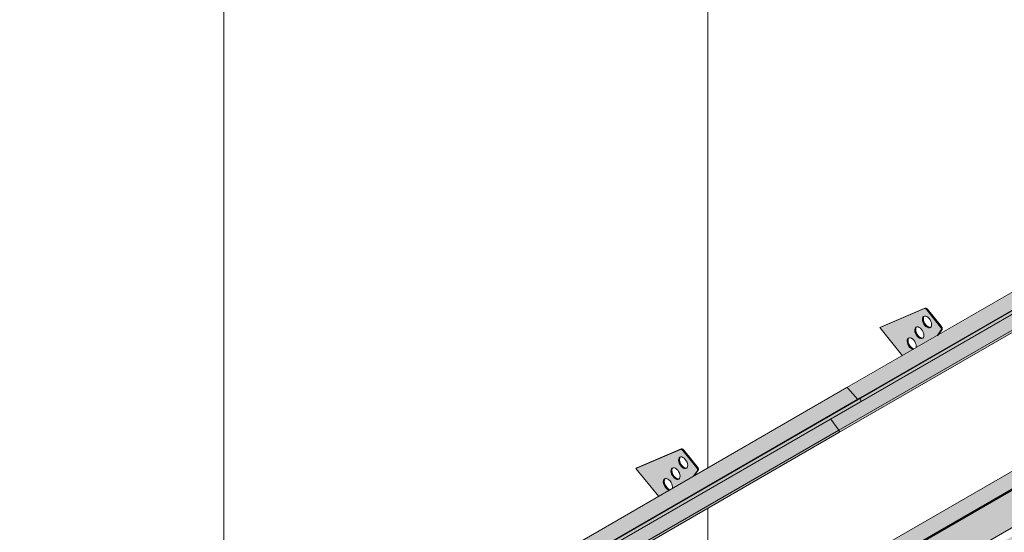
# Model space of a CAD drawing. Header units: centimetres. Extents: x -2166 to -630, y 52572 to 53714.
# Tile 17 of 31: x -1498 to -1270, y 52981 to 53100. Entities that reach past the tile are written whole.
import ezdxf

# ---------------------------------------------------------------- set-up
doc = ezdxf.new("R2010")
doc.units = ezdxf.units.CM
for name, color, linetype, lineweight in [('A-GENM', 7, 'Continuous', 5), ('A-ROOF-OTLN', 7, 'Continuous', 5), ('A-ROOF-PATT', 7, 'Continuous', 5)]:
    doc.layers.add(name, color=color, linetype=linetype, lineweight=lineweight)

# ---------------------------------------------------------------- blocks, each defined once
blk = doc.blocks.new('Construction_Roof-Accessories_Lindab_KOTEGL - Construction_Roof-Accessories_Lindab_KOTEGL-V1-_3D_ Kopia 1 Kopia 1 Kopia 1 Kopia 1')
at = {"layer": 'A-GENM', "true_color": 0x383e42}
h = blk.add_hatch(color=250, dxfattribs=at)
h.paths.add_polyline_path([(-1350.07, 52989.74), (-1347.6, 52991.17), (-1348.14, 52991.46), (-1348.67, 52992.14), (-1348.91, 52992.74), (-1348.91, 52993.44), (-1348.67, 52993.8), (-1348.21, 52993.86), (-1347.66, 52993.57), (-1347.16, 52992.97), (-1346.86, 52992.14), (-1346.81, 52991.62), (-1341.97, 52994.41), (-1341.09, 52995.83), (-1341.2, 52996.34), (-1344.43, 53000.37), (-1345.01, 53000.63), (-1355.3, 52996.24), (-1352.49, 52992.74)])
h.paths.add_polyline_path([(-1345.57, 52993.67), (-1346.09, 52993.78), (-1346.63, 52994.24), (-1347.03, 52994.9), (-1347.18, 52995.7), (-1347.04, 52996.18), (-1346.69, 52996.39), (-1346.17, 52996.27), (-1345.63, 52995.82), (-1345.2, 52995.04), (-1345.07, 52994.46), (-1345.2, 52993.91), (-1345.36, 52993.75)])
h.paths.add_polyline_path([(-1343.8, 52996.18), (-1344.33, 52996.3), (-1344.86, 52996.75), (-1345.26, 52997.41), (-1345.42, 52998.11), (-1345.3, 52998.66), (-1344.92, 52998.9), (-1344.4, 52998.79), (-1343.86, 52998.33), (-1343.46, 52997.67), (-1343.3, 52996.97), (-1343.46, 52996.39), (-1343.77, 52996.19)])
for points in [[(-1341.2, 52996.34), (-1340.98, 52996.46), (-1344.22, 53000.49), (-1344.43, 53000.37), (-1341.55, 52996.78)], [(-1344.86, 52996.75), (-1344.65, 52996.87), (-1345.09, 52997.65), (-1345.21, 52998.23), (-1345.3, 52998.47), (-1345.4, 52998.41), (-1345.38, 52997.77), (-1345.01, 52996.95), (-1344.87, 52996.77)], [(-1346.63, 52994.24), (-1346.47, 52994.43), (-1346.86, 52995.16), (-1346.97, 52995.83), (-1347.07, 52995.96), (-1347.17, 52995.83), (-1347.15, 52995.26), (-1346.81, 52994.49), (-1346.64, 52994.25)], [(-1344.05, 52996.19), (-1343.9, 52996.34), (-1344.45, 52996.67), (-1344.65, 52996.87), (-1344.79, 52996.68), (-1344.33, 52996.3), (-1344.11, 52996.21)], [(-1348.4, 52991.72), (-1348.18, 52991.84), (-1348.62, 52992.62), (-1348.75, 52993.21), (-1348.83, 52993.44), (-1348.93, 52993.39), (-1348.91, 52992.74), (-1348.59, 52991.99), (-1348.41, 52991.74)], [(-1345.82, 52993.68), (-1345.61, 52993.8), (-1346.16, 52994.1), (-1346.42, 52994.36), (-1346.63, 52994.24), (-1345.99, 52993.75)], [(-1341.97, 52994.41), (-1341.76, 52994.54), (-1341.73, 52994.77)], [(-1347.6, 52991.17), (-1347.51, 52991.34), (-1347.93, 52991.58), (-1348.18, 52991.84), (-1348.38, 52991.7), (-1347.76, 52991.23), (-1347.65, 52991.19)]]:
    blk.add_hatch(color=250, dxfattribs=at).paths.add_polyline_path(points)
at = {"layer": 'A-GENM', "color": 250, "true_color": 0x2a2a2a}
for p, q in [((-1345.01, 53000.63), (-1355.3, 52996.24)), ((-1355.09, 52996.36), (-1344.79, 53000.75)), ((-1341.2, 52996.34), (-1344.43, 53000.37)), ((-1344.22, 53000.49), (-1340.98, 52996.46)), ((-1355.09, 52996.36), (-1355.3, 52996.24)), ((-1355.3, 52996.24), (-1350.03, 52989.69)), ((-1342.01, 52994.36), (-1341.07, 52995.7)), ((-1340.85, 52995.83), (-1341.8, 52994.48))]:
    blk.add_line(p, q, dxfattribs=at)
for points in [[(-1344.43, 53000.37, 0), (-1344.55, 53000.49, 0), (-1344.67, 53000.58, 0), (-1344.79, 53000.63, 0), (-1344.9, 53000.65, 0), (-1345.01, 53000.63, 0)], [(-1344.79, 53000.75, 0), (-1344.69, 53000.78, 0), (-1344.58, 53000.76, 0), (-1344.46, 53000.7, 0), (-1344.33, 53000.61, 0), (-1344.22, 53000.49, 0)], [(-1344.86, 52996.75, 0), (-1345.09, 52997.06, 0), (-1345.26, 52997.41, 0), (-1345.38, 52997.77, 0), (-1345.42, 52998.11, 0), (-1345.4, 52998.41, 0), (-1345.3, 52998.66, 0), (-1345.14, 52998.82, 0), (-1344.92, 52998.9, 0), (-1344.67, 52998.89, 0), (-1344.4, 52998.79, 0), (-1344.12, 52998.6, 0), (-1343.86, 52998.33, 0)], [(-1345.09, 52998.78, 0), (-1345.18, 52998.54, 0), (-1345.21, 52998.23, 0), (-1345.16, 52997.89, 0), (-1345.05, 52997.53, 0), (-1344.87, 52997.19, 0), (-1344.65, 52996.87, 0)], [(-1343.86, 52998.33, 0), (-1343.64, 52998.02, 0), (-1343.46, 52997.67, 0), (-1343.35, 52997.31, 0), (-1343.3, 52996.97, 0), (-1343.33, 52996.67, 0), (-1343.43, 52996.42, 0), (-1343.59, 52996.26, 0), (-1343.8, 52996.18, 0), (-1344.05, 52996.19, 0), (-1344.33, 52996.3, 0), (-1344.6, 52996.49, 0), (-1344.86, 52996.75, 0)], [(-1346.63, 52994.24, 0), (-1346.86, 52994.55, 0), (-1347.03, 52994.9, 0), (-1347.15, 52995.26, 0), (-1347.19, 52995.6, 0), (-1347.16, 52995.9, 0), (-1347.07, 52996.15, 0), (-1346.91, 52996.31, 0), (-1346.69, 52996.39, 0), (-1346.44, 52996.38, 0), (-1346.17, 52996.27, 0), (-1345.89, 52996.08, 0), (-1345.63, 52995.82, 0)], [(-1346.86, 52996.27, 0), (-1346.95, 52996.02, 0), (-1346.98, 52995.72, 0), (-1346.93, 52995.38, 0), (-1346.82, 52995.02, 0), (-1346.64, 52994.67, 0), (-1346.42, 52994.36, 0)], [(-1345.63, 52995.82, 0), (-1345.41, 52995.51, 0), (-1345.23, 52995.16, 0), (-1345.12, 52994.8, 0), (-1345.07, 52994.46, 0), (-1345.1, 52994.16, 0), (-1345.2, 52993.91, 0), (-1345.36, 52993.75, 0), (-1345.57, 52993.67, 0), (-1345.82, 52993.68, 0), (-1346.09, 52993.78, 0), (-1346.37, 52993.97, 0), (-1346.63, 52994.24, 0)], [(-1344.65, 52996.87, 0), (-1344.39, 52996.61, 0), (-1344.11, 52996.42, 0), (-1343.84, 52996.31, 0), (-1343.59, 52996.3, 0)], [(-1341.07, 52995.7, 0), (-1341.03, 52995.78, 0), (-1341.02, 52995.88, 0), (-1341.03, 52995.99, 0), (-1341.07, 52996.11, 0), (-1341.12, 52996.23, 0), (-1341.2, 52996.34, 0)], [(-1340.98, 52996.46, 0), (-1340.91, 52996.35, 0), (-1340.85, 52996.23, 0), (-1340.82, 52996.12, 0), (-1340.81, 52996, 0), (-1340.82, 52995.9, 0), (-1340.85, 52995.83, 0)], [(-1348.4, 52991.72, 0), (-1348.62, 52992.04, 0), (-1348.8, 52992.38, 0), (-1348.91, 52992.74, 0), (-1348.96, 52993.08, 0), (-1348.93, 52993.39, 0), (-1348.83, 52993.63, 0), (-1348.67, 52993.8, 0), (-1348.46, 52993.88, 0), (-1348.21, 52993.86, 0), (-1347.93, 52993.76, 0), (-1347.66, 52993.57, 0), (-1347.4, 52993.31, 0)], [(-1348.62, 52993.75, 0), (-1348.72, 52993.51, 0), (-1348.75, 52993.21, 0), (-1348.7, 52992.86, 0), (-1348.59, 52992.51, 0), (-1348.41, 52992.16, 0), (-1348.18, 52991.84, 0)], [(-1347.4, 52993.31, 0), (-1347.17, 52992.99, 0), (-1347, 52992.64, 0), (-1346.88, 52992.28, 0), (-1346.84, 52991.94, 0), (-1346.86, 52991.64, 0)], [(-1346.42, 52994.36, 0), (-1346.16, 52994.1, 0), (-1345.88, 52993.91, 0), (-1345.61, 52993.8, 0), (-1345.36, 52993.79, 0)], [(-1347.59, 52991.16, 0), (-1347.86, 52991.27, 0), (-1348.14, 52991.46, 0), (-1348.4, 52991.72, 0)], [(-1348.18, 52991.84, 0), (-1347.93, 52991.58, 0), (-1347.65, 52991.39, 0), (-1347.38, 52991.29, 0)]]:
    blk.add_polyline3d(points, dxfattribs=at)
blk = doc.blocks.new('Construction_Roof-Accessories_Lindab_SNO_KOTEGL - Construction_Roof-Accessories_Lindab_SNO-9284867-_3D_ Kopia 1 Kopia 1 Kopia 1 Kopia 1')
at = {"layer": 'A-GENM', "true_color": 0x383e42}
for points in [[(-1447.61, 52933.23), (-1306.27, 53014.95), (-1306.45, 53014.92), (-1447.65, 52933.27), (-1447.64, 52933.26)], [(-1444.94, 52930.21), (-1444.59, 52930.48), (-1444.59, 52931), (-1303.86, 53012.25), (-1306.19, 53014.88), (-1447.61, 52933.23), (-1445.38, 52930.71)], [(-1444.56, 52930.29), (-1303.14, 53011.94), (-1303.24, 53012.54), (-1444.66, 52930.89), (-1444.58, 52930.42)], [(-1444.64, 52930.02), (-1303.13, 53011.85), (-1303.24, 53011.88), (-1444.56, 52930.16), (-1444.61, 52930.05)], [(-1449.67, 52923.46), (-1308.25, 53005.11), (-1310.13, 53007.68), (-1444.55, 52930.2), (-1444.64, 52930.16), (-1444.84, 52930.13), (-1445.04, 52930.21), (-1445.44, 52930.67), (-1452.12, 52926.81), (-1449.8, 52923.64)], [(-1449.63, 52922.92), (-1308.12, 53004.75), (-1308.25, 53005.11), (-1449.62, 52923.37), (-1449.57, 52923), (-1449.58, 52922.96)], [(-1452.15, 52926.95), (-1445.53, 52930.77), (-1447.76, 52933.2), (-1452.12, 52926.99)], [(-1452.12, 52926.81), (-1445.51, 52930.75), (-1445.53, 52930.77), (-1452.14, 52926.84)], [(-1444.74, 52930.11), (-1444.56, 52930.29), (-1444.66, 52930.37), (-1444.89, 52930.16), (-1444.79, 52930.11)], [(-1449.78, 52923.01), (-1449.56, 52923.2), (-1449.71, 52923.41), (-1450.24, 52923.1)]]:
    blk.add_hatch(color=250, dxfattribs=at).paths.add_polyline_path(points)
h = blk.add_hatch(color=250, dxfattribs=at)
h.paths.add_polyline_path([(-1449.72, 52923.41), (-1449.73, 52923.54), (-1449.73, 52923.42)])
h.paths.add_polyline_path([(-1444.98, 52930.14), (-1444.98, 52930.25), (-1444.99, 52930.16)])
at = {"layer": 'A-GENM', "color": 250, "true_color": 0x2a2a2a}
for p, q in [((-1306.39, 53014.96), (-1447.81, 52933.31)), ((-1306.19, 53014.88), (-1303.86, 53012.25)), ((-1444.75, 52930.92), (-1303.32, 53012.57)), ((-1444.66, 52930.89), (-1303.24, 53012.54)), ((-1444.64, 52930.02), (-1303.22, 53011.67)), ((-1303.32, 53012.57), (-1303.24, 53012.54)), ((-1303.24, 53012.54), (-1303.14, 53011.94)), ((-1310.14, 53007.69), (-1308.25, 53005.11)), ((-1449.67, 52923.46), (-1308.25, 53005.11)), ((-1449.63, 52922.91), (-1308.21, 53004.56)), ((-1447.84, 52933.28), (-1452.22, 52927.05)), ((-1452.15, 52926.95), (-1447.76, 52933.2)), ((-1447.65, 52933.17), (-1444.98, 52930.14)), ((-1444.94, 52930.21), (-1447.61, 52933.23)), ((-1444.94, 52930.21), (-1444.58, 52930.42)), ((-1444.66, 52930.89), (-1444.75, 52930.92)), ((-1444.75, 52930.92), (-1444.64, 52930.31)), ((-1444.56, 52930.29), (-1444.66, 52930.89)), ((-1452.17, 52926.75), (-1449.72, 52923.41)), ((-1449.67, 52923.46), (-1452.12, 52926.81)), ((-1450.24, 52923.1), (-1449.66, 52923.44)), ((-1449.78, 52923.01), (-1450.24, 52923.1)), ((-1450.24, 52923.1), (-1450.21, 52923)), ((-1450.21, 52923), (-1450.08, 52923.07)), ((-1450.21, 52923), (-1449.75, 52922.9))]:
    blk.add_line(p, q, dxfattribs=at)
for points in [[(-1306.39, 53014.96, 0), (-1306.36, 53014.97, 0), (-1306.32, 53014.97, 0), (-1306.27, 53014.95, 0), (-1306.23, 53014.92, 0), (-1306.19, 53014.88, 0)], [(-1303.14, 53011.94, 0), (-1303.13, 53011.85, 0), (-1303.14, 53011.77, 0), (-1303.17, 53011.71, 0), (-1303.22, 53011.67, 0), (-1303.22, 53011.67, 0)], [(-1308.25, 53005.11, 0), (-1308.2, 53005.02, 0), (-1308.16, 53004.93, 0), (-1308.13, 53004.84, 0), (-1308.12, 53004.75, 0), (-1308.13, 53004.67, 0), (-1308.16, 53004.61, 0), (-1308.21, 53004.57, 0), (-1308.21, 53004.56, 0)], [(-1447.61, 52933.23, 0), (-1447.65, 52933.27, 0), (-1447.69, 52933.3, 0), (-1447.74, 52933.32, 0), (-1447.78, 52933.32, 0), (-1447.81, 52933.31, 0), (-1447.84, 52933.28, 0)], [(-1447.76, 52933.2, 0), (-1447.75, 52933.21, 0), (-1447.73, 52933.21, 0), (-1447.71, 52933.21, 0), (-1447.69, 52933.21, 0), (-1447.67, 52933.19, 0), (-1447.65, 52933.17, 0)], [(-1444.98, 52930.14, 0), (-1444.91, 52930.08, 0), (-1444.83, 52930.03, 0), (-1444.76, 52930, 0), (-1444.69, 52930, 0), (-1444.64, 52930.02, 0), (-1444.59, 52930.06, 0), (-1444.56, 52930.12, 0), (-1444.55, 52930.2, 0), (-1444.56, 52930.29, 0)], [(-1444.64, 52930.31, 0), (-1444.64, 52930.25, 0), (-1444.65, 52930.2, 0), (-1444.67, 52930.15, 0), (-1444.7, 52930.12, 0), (-1444.74, 52930.11, 0), (-1444.79, 52930.11, 0), (-1444.84, 52930.13, 0), (-1444.89, 52930.16, 0), (-1444.94, 52930.21, 0)], [(-1452.22, 52927.05, 0), (-1452.24, 52927.01, 0), (-1452.24, 52926.97, 0), (-1452.24, 52926.92, 0), (-1452.22, 52926.86, 0), (-1452.2, 52926.8, 0), (-1452.17, 52926.75, 0)], [(-1452.12, 52926.81, 0), (-1452.14, 52926.84, 0), (-1452.15, 52926.86, 0), (-1452.16, 52926.89, 0), (-1452.16, 52926.91, 0), (-1452.16, 52926.94, 0), (-1452.15, 52926.95, 0)], [(-1449.72, 52923.41, 0), (-1449.68, 52923.35, 0), (-1449.65, 52923.28, 0), (-1449.63, 52923.21, 0), (-1449.63, 52923.15, 0), (-1449.64, 52923.09, 0), (-1449.66, 52923.05, 0), (-1449.69, 52923.02, 0), (-1449.73, 52923.01, 0), (-1449.78, 52923.01, 0)], [(-1449.75, 52922.9, 0), (-1449.69, 52922.9, 0), (-1449.63, 52922.92, 0), (-1449.58, 52922.96, 0), (-1449.56, 52923.02, 0), (-1449.54, 52923.1, 0), (-1449.55, 52923.19, 0), (-1449.58, 52923.28, 0), (-1449.62, 52923.37, 0), (-1449.67, 52923.46, 0)]]:
    blk.add_polyline3d(points, dxfattribs=at)
blk = doc.blocks.new('Construction_Roof-Accessories_Lindab_KOTEGL - Construction_Roof-Accessories_Lindab_KOTEGL-V11-_3D_ Kopia 1 Kopia 1 Kopia 1 Kopia 1')
at = {"layer": 'A-GENM', "true_color": 0x383e42}
h = blk.add_hatch(color=250, dxfattribs=at)
h.paths.add_polyline_path([(-1293.51, 53022.4), (-1291.03, 53023.83), (-1291.57, 53024.12), (-1292.05, 53024.7), (-1292.34, 53025.4), (-1292.34, 53026.1), (-1292.1, 53026.46), (-1291.64, 53026.52), (-1291.09, 53026.23), (-1290.6, 53025.63), (-1290.3, 53024.8), (-1290.24, 53024.28), (-1285.4, 53027.07), (-1284.52, 53028.49), (-1284.63, 53029), (-1287.86, 53033.03), (-1288.44, 53033.29), (-1298.74, 53028.9), (-1293.73, 53022.68)])
h.paths.add_polyline_path([(-1289, 53026.33), (-1289.53, 53026.44), (-1290.06, 53026.9), (-1290.46, 53027.56), (-1290.61, 53028.36), (-1290.5, 53028.81), (-1290.12, 53029.05), (-1289.6, 53028.93), (-1289.06, 53028.48), (-1288.63, 53027.7), (-1288.5, 53027.12), (-1288.63, 53026.57), (-1288.79, 53026.41)])
h.paths.add_polyline_path([(-1287.23, 53028.84), (-1287.78, 53028.97), (-1288.29, 53029.41), (-1288.69, 53030.07), (-1288.85, 53030.77), (-1288.73, 53031.32), (-1288.36, 53031.56), (-1287.83, 53031.45), (-1287.3, 53030.99), (-1286.89, 53030.33), (-1286.73, 53029.63), (-1286.9, 53029.04), (-1287.2, 53028.85)])
for points in [[(-1284.63, 53029), (-1284.41, 53029.12), (-1287.65, 53033.15), (-1287.86, 53033.03), (-1285.7, 53030.33)], [(-1288.29, 53029.41), (-1288.13, 53029.6), (-1288.52, 53030.33), (-1288.64, 53030.89), (-1288.73, 53031.13), (-1288.83, 53031.07), (-1288.78, 53030.33), (-1288.44, 53029.61), (-1288.31, 53029.43)], [(-1290.06, 53026.9), (-1289.9, 53027.09), (-1290.29, 53027.82), (-1290.41, 53028.38), (-1290.5, 53028.62), (-1290.6, 53028.56), (-1290.58, 53027.92), (-1290.24, 53027.15), (-1290.07, 53026.91)], [(-1287.48, 53028.85), (-1287.27, 53028.97), (-1287.88, 53029.33), (-1288.08, 53029.53), (-1288.29, 53029.41), (-1287.76, 53028.96), (-1287.55, 53028.87)], [(-1285.4, 53027.07), (-1285.19, 53027.2), (-1284.5, 53028.36)], [(-1291.83, 53024.38), (-1291.62, 53024.5), (-1292.05, 53025.28), (-1292.18, 53025.87), (-1292.27, 53026.1), (-1292.36, 53026.05), (-1292.34, 53025.4), (-1292.02, 53024.65), (-1291.84, 53024.4)], [(-1289.25, 53026.34), (-1289.04, 53026.46), (-1289.59, 53026.76), (-1289.85, 53027.02), (-1290.06, 53026.9), (-1289.43, 53026.41)], [(-1291.03, 53023.83), (-1290.94, 53024), (-1291.36, 53024.24), (-1291.62, 53024.5), (-1291.83, 53024.38), (-1291.19, 53023.89), (-1291.08, 53023.85)]]:
    blk.add_hatch(color=250, dxfattribs=at).paths.add_polyline_path(points)
at = {"layer": 'A-GENM', "color": 250, "true_color": 0x2a2a2a}
for p, q in [((-1288.44, 53033.29), (-1298.74, 53028.9)), ((-1298.52, 53029.02), (-1288.23, 53033.41)), ((-1284.63, 53029), (-1287.86, 53033.03)), ((-1287.65, 53033.15), (-1284.41, 53029.12)), ((-1298.52, 53029.02), (-1298.74, 53028.9)), ((-1298.74, 53028.9), (-1293.49, 53022.37)), ((-1285.45, 53027.01), (-1284.5, 53028.36)), ((-1284.28, 53028.49), (-1285.24, 53027.13))]:
    blk.add_line(p, q, dxfattribs=at)
for points in [[(-1287.86, 53033.03, 0), (-1287.98, 53033.15, 0), (-1288.1, 53033.24, 0), (-1288.22, 53033.29, 0), (-1288.34, 53033.31, 0), (-1288.44, 53033.29, 0)], [(-1288.23, 53033.41, 0), (-1288.12, 53033.43, 0), (-1288.01, 53033.42, 0), (-1287.89, 53033.36, 0), (-1287.77, 53033.27, 0), (-1287.65, 53033.15, 0)], [(-1288.29, 53029.41, 0), (-1288.52, 53029.72, 0), (-1288.69, 53030.07, 0), (-1288.81, 53030.43, 0), (-1288.85, 53030.77, 0), (-1288.83, 53031.07, 0), (-1288.73, 53031.32, 0), (-1288.57, 53031.48, 0), (-1288.36, 53031.56, 0), (-1288.1, 53031.55, 0), (-1287.83, 53031.45, 0), (-1287.55, 53031.26, 0), (-1287.3, 53030.99, 0)], [(-1288.52, 53031.44, 0), (-1288.62, 53031.2, 0), (-1288.64, 53030.89, 0), (-1288.6, 53030.55, 0), (-1288.48, 53030.19, 0), (-1288.31, 53029.85, 0), (-1288.08, 53029.53, 0)], [(-1286.89, 53030.33, 0), (-1286.78, 53029.97, 0), (-1286.73, 53029.63, 0), (-1286.76, 53029.33, 0), (-1286.86, 53029.08, 0), (-1287.02, 53028.92, 0), (-1287.23, 53028.84, 0), (-1287.48, 53028.85, 0), (-1287.76, 53028.96, 0), (-1288.03, 53029.15, 0), (-1288.29, 53029.41, 0)], [(-1287.3, 53030.99, 0), (-1287.07, 53030.68, 0), (-1286.89, 53030.33, 0)], [(-1290.06, 53026.9, 0), (-1290.29, 53027.21, 0), (-1290.46, 53027.56, 0), (-1290.58, 53027.92, 0), (-1290.62, 53028.26, 0), (-1290.6, 53028.56, 0), (-1290.5, 53028.81, 0), (-1290.34, 53028.97, 0), (-1290.12, 53029.05, 0), (-1289.87, 53029.04, 0), (-1289.6, 53028.93, 0), (-1289.32, 53028.74, 0), (-1289.06, 53028.48, 0)], [(-1290.29, 53028.93, 0), (-1290.38, 53028.68, 0), (-1290.41, 53028.38, 0), (-1290.37, 53028.04, 0), (-1290.25, 53027.68, 0), (-1290.07, 53027.33, 0), (-1289.85, 53027.02, 0)], [(-1289.06, 53028.48, 0), (-1288.84, 53028.17, 0), (-1288.66, 53027.82, 0), (-1288.55, 53027.46, 0), (-1288.5, 53027.12, 0), (-1288.53, 53026.82, 0), (-1288.63, 53026.57, 0), (-1288.79, 53026.41, 0), (-1289, 53026.33, 0), (-1289.25, 53026.34, 0), (-1289.53, 53026.44, 0), (-1289.8, 53026.63, 0), (-1290.06, 53026.9, 0)], [(-1288.08, 53029.53, 0), (-1287.82, 53029.27, 0), (-1287.55, 53029.08, 0), (-1287.27, 53028.97, 0), (-1287.02, 53028.96, 0)], [(-1284.5, 53028.36, 0), (-1284.46, 53028.44, 0), (-1284.45, 53028.54, 0), (-1284.46, 53028.65, 0), (-1284.5, 53028.77, 0), (-1284.55, 53028.89, 0), (-1284.63, 53029, 0)], [(-1284.41, 53029.12, 0), (-1284.34, 53029.01, 0), (-1284.28, 53028.89, 0), (-1284.25, 53028.78, 0), (-1284.24, 53028.66, 0), (-1284.25, 53028.56, 0), (-1284.28, 53028.49, 0)], [(-1291.83, 53024.38, 0), (-1292.05, 53024.7, 0), (-1292.23, 53025.04, 0), (-1292.34, 53025.4, 0), (-1292.39, 53025.74, 0), (-1292.36, 53026.05, 0), (-1292.27, 53026.29, 0), (-1292.1, 53026.46, 0), (-1291.89, 53026.54, 0), (-1291.64, 53026.52, 0), (-1291.37, 53026.42, 0), (-1291.09, 53026.23, 0), (-1290.83, 53025.97, 0)], [(-1292.05, 53026.41, 0), (-1292.15, 53026.17, 0), (-1292.18, 53025.87, 0), (-1292.13, 53025.52, 0), (-1292.02, 53025.17, 0), (-1291.84, 53024.82, 0), (-1291.62, 53024.5, 0)], [(-1290.83, 53025.97, 0), (-1290.61, 53025.65, 0), (-1290.43, 53025.3, 0), (-1290.32, 53024.94, 0), (-1290.27, 53024.6, 0), (-1290.3, 53024.3, 0)], [(-1289.85, 53027.02, 0), (-1289.59, 53026.76, 0), (-1289.31, 53026.57, 0), (-1289.04, 53026.46, 0), (-1288.79, 53026.45, 0)], [(-1291.02, 53023.82, 0), (-1291.29, 53023.93, 0), (-1291.57, 53024.12, 0), (-1291.83, 53024.38, 0)], [(-1291.62, 53024.5, 0), (-1291.36, 53024.24, 0), (-1291.08, 53024.05, 0), (-1290.81, 53023.95, 0)]]:
    blk.add_polyline3d(points, dxfattribs=at)
blk = doc.blocks.new('Construction_Roof-Accessories_Lindab_SNO_KOTEGL - Construction_Roof-Accessories_Lindab_SNO-V13-_3D_ Kopia 1 Kopia 1 Kopia 1 Kopia 1')
at = {"layer": 'A-GENM', "true_color": 0x383e42}
for points in [[(-1303.86, 53012.25), (-1162.44, 53093.9), (-1164.77, 53096.53), (-1306.19, 53014.88), (-1303.96, 53012.36)], [(-1303.14, 53011.94), (-1161.72, 53093.59), (-1161.82, 53094.19), (-1303.24, 53012.54), (-1303.16, 53012.07)], [(-1303.22, 53011.67), (-1161.72, 53093.45), (-1161.82, 53093.53), (-1303.14, 53011.8), (-1303.17, 53011.71)], [(-1308.25, 53005.11), (-1166.83, 53086.76), (-1168.71, 53089.33), (-1310.13, 53007.68)], [(-1306.19, 53014.88), (-1177.6, 53089.32), (-1306.23, 53014.92), (-1306.22, 53014.91)], [(-1308.21, 53004.57), (-1166.7, 53086.4), (-1166.85, 53086.75), (-1308.2, 53005.02), (-1308.14, 53004.65), (-1308.2, 53004.58)]]:
    blk.add_hatch(color=250, dxfattribs=at).paths.add_polyline_path(points)
at = {"layer": 'A-GENM', "color": 250, "true_color": 0x2a2a2a}
for p, q in [((-1164.97, 53096.61), (-1306.39, 53014.96)), ((-1164.77, 53096.53), (-1162.44, 53093.9)), ((-1303.32, 53012.57), (-1161.9, 53094.21)), ((-1303.24, 53012.54), (-1161.82, 53094.19)), ((-1161.9, 53094.21), (-1161.82, 53094.19)), ((-1161.82, 53094.19), (-1161.72, 53093.59)), ((-1303.22, 53011.67), (-1161.8, 53093.32)), ((-1168.72, 53089.34), (-1166.83, 53086.76)), ((-1308.25, 53005.11), (-1166.83, 53086.76)), ((-1308.21, 53004.56), (-1166.79, 53086.21)), ((-1303.86, 53012.25), (-1306.19, 53014.88)), ((-1303.24, 53012.54), (-1303.32, 53012.57)), ((-1303.14, 53011.94), (-1303.24, 53012.54)), ((-1308.25, 53005.11), (-1310.14, 53007.69))]:
    blk.add_line(p, q, dxfattribs=at)
for points in [[(-1164.97, 53096.61, 0), (-1164.93, 53096.62, 0), (-1164.89, 53096.62, 0), (-1164.85, 53096.6, 0), (-1164.81, 53096.57, 0), (-1164.77, 53096.53, 0)], [(-1161.72, 53093.59, 0), (-1161.71, 53093.5, 0), (-1161.72, 53093.42, 0), (-1161.75, 53093.36, 0), (-1161.79, 53093.32, 0), (-1161.8, 53093.32, 0)], [(-1166.83, 53086.76, 0), (-1166.77, 53086.67, 0), (-1166.73, 53086.58, 0), (-1166.71, 53086.49, 0), (-1166.7, 53086.4, 0), (-1166.71, 53086.32, 0), (-1166.74, 53086.26, 0), (-1166.79, 53086.22, 0), (-1166.79, 53086.21, 0)], [(-1306.19, 53014.88, 0), (-1306.23, 53014.92, 0), (-1306.27, 53014.95, 0), (-1306.32, 53014.97, 0), (-1306.36, 53014.97, 0), (-1306.39, 53014.96, 0)], [(-1303.22, 53011.67, 0), (-1303.22, 53011.67, 0), (-1303.17, 53011.71, 0), (-1303.14, 53011.77, 0), (-1303.13, 53011.85, 0), (-1303.14, 53011.94, 0)], [(-1308.21, 53004.56, 0), (-1308.21, 53004.57, 0), (-1308.16, 53004.61, 0), (-1308.13, 53004.67, 0), (-1308.12, 53004.75, 0), (-1308.13, 53004.84, 0), (-1308.16, 53004.93, 0), (-1308.2, 53005.02, 0), (-1308.25, 53005.11, 0)]]:
    blk.add_polyline3d(points, dxfattribs=at)

msp = doc.modelspace()

# ---------------------------------------------------------------- hatches: boundary and pattern name
at = {"layer": 'A-ROOF-OTLN', "true_color": 0x383e42}
h = msp.add_hatch(color=250, dxfattribs=at)
h.paths.add_polyline_path([(-1486.45, 52865.08), (-709.09, 53313.94), (-709.15, 53314.02), (-1486.6, 52865.16)])
h.paths.add_polyline_path([(-708.06, 53314.48), (-703.06, 53317.37), (-703.32, 53317.39), (-708.18, 53314.58)])
h.paths.add_polyline_path([(-701.25, 53318.41), (-684.57, 53328.04), (-684.72, 53328.13), (-701.41, 53318.49)])
h = msp.add_hatch(color=250, dxfattribs=at)
h.paths.add_polyline_path([(-1481.36, 52857.63), (-1480.61, 52858), (-1480.11, 52858.7), (-1479.93, 52859.16), (-1479.8, 52860.01), (-1479.67, 52860.06), (-1479.46, 52860.25), (-1479.46, 52860.36), (-1479.46, 52860.47), (-1465.43, 52868.57), (-1465.72, 52868.84), (-1466.18, 52869.77), (-1466.34, 52871.71), (-1466.27, 52873.47), (-1466.14, 52873.95), (-1465.5, 52874.73), (-1464.51, 52875.36), (-1463.54, 52875.73), (-1462.34, 52875.97), (-1461.34, 52876.04), (-1459.34, 52875.78), (-1458.48, 52875.5), (-1457.68, 52875.1), (-1456.97, 52874.54), (-1456.34, 52873.82), (-706.24, 53306.95), (-706.76, 53307.11), (-707.8, 53307.93), (-708.59, 53309.31), (-708.99, 53310.99), (-709.11, 53312.13), (-709.09, 53313.89), (-1486.45, 52865.08), (-1486.6, 52863.85), (-1486.44, 52862.67), (-1486.31, 52862.12), (-1485.84, 52861.01), (-1485.01, 52859.71), (-1484.41, 52859.02), (-1483.76, 52858.42), (-1482.93, 52857.91), (-1482.05, 52857.64)])
h.paths.add_polyline_path([(-1462.18, 52870.45), (-1458.67, 52872.48), (-1461.34, 52873.66), (-1461.63, 52873.72), (-1462.59, 52874.12), (-1463.22, 52874.17), (-1463.74, 52874.34), (-1464.74, 52874.12), (-1465.5, 52873.33), (-1465.9, 52872.33), (-1465.26, 52871.59), (-1464.51, 52871.1), (-1463.33, 52870.66), (-1462.59, 52870.48)])
h.paths.add_polyline_path([(-699.26, 53310.92), (-681.61, 53321.23), (-681.88, 53321.39), (-683.05, 53322.58), (-683.59, 53323.34), (-684, 53324.05), (-684.57, 53325.69), (-684.69, 53326.2), (-684.69, 53327.42), (-684.69, 53327.98), (-701.15, 53318.37), (-700.55, 53318.05), (-699.84, 53317.45), (-699.41, 53316.78), (-699.26, 53316.14), (-699.26, 53311.36)])
h.paths.add_polyline_path([(-704.26, 53313.37), (-702.32, 53313.63), (-703.02, 53314.92), (-703.27, 53315.49), (-703.34, 53316.46), (-703.06, 53317.37), (-708.06, 53314.48), (-707.43, 53314.08), (-706.24, 53313.64), (-704.79, 53313.41), (-704.75, 53313.41)])
at = {"layer": 'A-ROOF-PATT'}
h = msp.add_hatch(dxfattribs=at)
h.set_pattern_fill('FP_4', color=256, style=0, pattern_type=2)
h.set_pattern_definition([(90, (-9532.95, 51332.19), (-112.25, 22.813), [])])
h.paths.add_polyline_path([(-1486.76, 52869.34), (-691.95, 53328.22), (-985.26, 53693.1), (-1780.07, 53234.22), (-1489.57, 52872.83)])
h.paths.add_polyline_path([(-1449.63, 52922.92), (-1449.67, 52923.03), (-1449.78, 52923.01), (-1450.24, 52923.1), (-1449.78, 52923.49), (-1452.16, 52926.94), (-1452.12, 52927.18), (-1447.76, 52933.2), (-1446.96, 52933.8), (-1434.93, 52940.75), (-1440.16, 52947.25), (-1439.94, 52947.37), (-1429.78, 52951.6), (-1429.25, 52951.4), (-1429.07, 52951.5), (-1425.92, 52947.42), (-1426.03, 52947.27), (-1425.92, 52946.71), (-1425.81, 52946.69), (-1426.61, 52945.55), (-1350.07, 52989.74), (-1355.3, 52996.24), (-1355.09, 52996.36), (-1344.92, 53000.59), (-1344.4, 53000.39), (-1344.22, 53000.49), (-1341.07, 52996.41), (-1341.18, 52996.26), (-1341.07, 52995.7), (-1340.95, 52995.68), (-1341.55, 52994.66), (-1293.51, 53022.4), (-1298.74, 53028.9), (-1298.52, 53029.02), (-1288.36, 53033.25), (-1287.83, 53033.05), (-1287.65, 53033.15), (-1284.5, 53029.07), (-1284.61, 53028.92), (-1284.5, 53028.36), (-1284.38, 53028.34), (-1285.19, 53027.2), (-1208.65, 53071.39), (-1213.88, 53077.89), (-1213.67, 53078.01), (-1203.5, 53082.24), (-1202.98, 53082.03), (-1202.8, 53082.14), (-1199.64, 53078.06), (-1199.76, 53077.91), (-1199.64, 53077.35), (-1199.53, 53077.33), (-1200.34, 53076.19), (-1152.08, 53104.05), (-1157.31, 53110.55), (-1157.1, 53110.67), (-1146.93, 53114.9), (-1146.41, 53114.69), (-1146.23, 53114.8), (-1143.08, 53110.72), (-1143.19, 53110.57), (-1143.08, 53110.01), (-1142.96, 53109.99), (-1143.77, 53108.85), (-1067.23, 53153.04), (-1072.46, 53159.54), (-1072.25, 53159.66), (-1062.08, 53163.89), (-1061.56, 53163.68), (-1061.38, 53163.79), (-1058.22, 53159.71), (-1058.34, 53159.56), (-1058.22, 53159), (-1058.11, 53158.98), (-1058.92, 53157.84), (-1010.66, 53185.7), (-1015.89, 53192.2), (-1015.68, 53192.32), (-1005.51, 53196.55), (-1004.99, 53196.34), (-1004.81, 53196.45), (-1001.65, 53192.37), (-1001.77, 53192.22), (-1001.65, 53191.66), (-1001.54, 53191.64), (-1002.35, 53190.5), (-925.81, 53234.69), (-931.04, 53241.19), (-930.83, 53241.31), (-920.66, 53245.54), (-920.13, 53245.33), (-919.96, 53245.44), (-916.8, 53241.36), (-916.91, 53241.21), (-916.8, 53240.65), (-916.69, 53240.63), (-917.5, 53239.49), (-881.97, 53259.87), (-881.97, 53260), (-869.21, 53267.36), (-874.44, 53273.87), (-874.22, 53273.99), (-864.06, 53278.22), (-863.53, 53278.01), (-863.35, 53278.12), (-860.2, 53274.04), (-860.31, 53273.89), (-860.2, 53273.33), (-860.09, 53273.31), (-860.89, 53272.17), (-784.36, 53316.35), (-789.58, 53322.86), (-789.37, 53322.98), (-779.2, 53327.21), (-778.68, 53327), (-778.5, 53327.11), (-775.35, 53323.03), (-775.46, 53322.88), (-775.35, 53322.32), (-775.23, 53322.3), (-776.04, 53321.16), (-740.51, 53341.54), (-740.47, 53341.5), (-738.14, 53338.87), (-737.52, 53339.16), (-737.45, 53338.33), (-737.8, 53338.11), (-744.41, 53334.3), (-742.4, 53331.37), (-742.55, 53331.15), (-883.83, 53249.69), (-883.94, 53249.52), (-1449.58, 52922.94)])
h.paths.add_polyline_path([(-1432.24, 52942.3), (-1431.71, 52942.73), (-1431.74, 52943.29), (-1432.03, 52944), (-1432.51, 52944.58), (-1433.06, 52944.87), (-1433.53, 52944.81), (-1433.75, 52944.41), (-1433.57, 52944.52), (-1433.55, 52943.87), (-1433.18, 52943.05), (-1432.71, 52942.55), (-1432.36, 52942.35)])
h.paths.add_polyline_path([(-1430.42, 52944.68), (-1430.05, 52944.92), (-1429.92, 52945.47), (-1430.08, 52946.17), (-1430.56, 52946.91), (-1431.13, 52947.33), (-1431.58, 52947.39), (-1431.92, 52947.16), (-1431.92, 52946.97), (-1431.82, 52946.91), (-1431.79, 52946.39), (-1431.41, 52945.56), (-1430.95, 52945.06), (-1430.56, 52944.76), (-1430.46, 52944.68)])
h.paths.add_polyline_path([(-1428.65, 52947.19), (-1428.28, 52947.44), (-1428.16, 52947.98), (-1428.32, 52948.68), (-1428.72, 52949.34), (-1429.29, 52949.81), (-1429.81, 52949.9), (-1430.15, 52949.67), (-1430.15, 52949.48), (-1430.05, 52949.42), (-1430.02, 52948.9), (-1429.64, 52948.07), (-1429.18, 52947.57), (-1428.87, 52947.22), (-1428.69, 52947.19)])
h.paths.add_polyline_path([(-1347.39, 52991.29), (-1346.86, 52991.64), (-1346.88, 52992.28), (-1347.21, 52993.04), (-1347.66, 52993.57), (-1348.21, 52993.86), (-1348.67, 52993.8), (-1348.9, 52993.4), (-1348.72, 52993.51), (-1348.67, 52992.78), (-1348.32, 52992.04), (-1347.86, 52991.54), (-1347.51, 52991.34)])
h.paths.add_polyline_path([(-1345.57, 52993.67), (-1345.2, 52993.91), (-1345.07, 52994.46), (-1345.28, 52995.26), (-1345.71, 52995.9), (-1346.28, 52996.32), (-1346.73, 52996.38), (-1347.07, 52996.15), (-1347.07, 52995.96), (-1346.96, 52995.9), (-1346.93, 52995.38), (-1346.56, 52994.55), (-1346.09, 52994.05), (-1345.71, 52993.75), (-1345.61, 52993.67)])
h.paths.add_polyline_path([(-1343.8, 52996.18), (-1343.43, 52996.42), (-1343.3, 52996.97), (-1343.46, 52997.67), (-1343.86, 52998.33), (-1344.43, 52998.8), (-1344.96, 52998.89), (-1345.3, 52998.66), (-1345.3, 52998.47), (-1345.19, 52998.41), (-1345.16, 52997.89), (-1344.79, 52997.07), (-1344.33, 52996.56), (-1344.01, 52996.21), (-1343.84, 52996.18)])
h.paths.add_polyline_path([(-1290.82, 53023.95), (-1290.29, 53024.38), (-1290.32, 53024.94), (-1290.64, 53025.7), (-1291.09, 53026.23), (-1291.64, 53026.52), (-1292.1, 53026.46), (-1292.33, 53026.06), (-1292.15, 53026.17), (-1292.1, 53025.44), (-1291.75, 53024.7), (-1291.29, 53024.2), (-1290.94, 53024)])
h.paths.add_polyline_path([(-1289, 53026.33), (-1288.63, 53026.57), (-1288.5, 53027.12), (-1288.71, 53027.92), (-1289.14, 53028.56), (-1289.71, 53028.98), (-1290.16, 53029.04), (-1290.5, 53028.81), (-1290.5, 53028.62), (-1290.39, 53028.56), (-1290.37, 53028.04), (-1289.99, 53027.21), (-1289.53, 53026.71), (-1289.14, 53026.41), (-1289.04, 53026.33)])
h.paths.add_polyline_path([(-1287.23, 53028.84), (-1286.86, 53029.08), (-1286.73, 53029.63), (-1286.9, 53030.34), (-1287.3, 53030.99), (-1287.86, 53031.46), (-1288.39, 53031.55), (-1288.73, 53031.32), (-1288.73, 53031.13), (-1288.63, 53031.07), (-1288.6, 53030.55), (-1288.22, 53029.72), (-1287.76, 53029.22), (-1287.44, 53028.87), (-1287.27, 53028.84)])
h.paths.add_polyline_path([(-1205.96, 53072.94), (-1205.44, 53073.37), (-1205.46, 53073.93), (-1205.79, 53074.69), (-1206.24, 53075.22), (-1206.79, 53075.51), (-1207.25, 53075.45), (-1207.48, 53075.05), (-1207.3, 53075.16), (-1207.25, 53074.43), (-1206.9, 53073.69), (-1206.44, 53073.19), (-1206.09, 53072.99)])
h.paths.add_polyline_path([(-1204.15, 53075.32), (-1203.77, 53075.56), (-1203.65, 53076.11), (-1203.81, 53076.81), (-1204.22, 53077.48), (-1204.86, 53077.97), (-1205.31, 53078.03), (-1205.65, 53077.79), (-1205.65, 53077.61), (-1205.54, 53077.55), (-1205.51, 53077.03), (-1205.13, 53076.2), (-1204.67, 53075.7), (-1204.29, 53075.4), (-1204.19, 53075.32)])
h.paths.add_polyline_path([(-1202.38, 53077.83), (-1202, 53078.07), (-1201.88, 53078.62), (-1202.04, 53079.32), (-1202.44, 53079.98), (-1203.01, 53080.45), (-1203.54, 53080.54), (-1203.88, 53080.31), (-1203.88, 53080.12), (-1203.77, 53080.06), (-1203.74, 53079.54), (-1203.37, 53078.71), (-1202.9, 53078.21), (-1202.59, 53077.86), (-1202.42, 53077.83)])
h.paths.add_polyline_path([(-1149.4, 53105.6), (-1148.87, 53106.03), (-1148.89, 53106.59), (-1149.22, 53107.35), (-1149.67, 53107.88), (-1150.27, 53108.18), (-1150.68, 53108.11), (-1150.91, 53107.71), (-1150.73, 53107.82), (-1150.68, 53107.09), (-1150.33, 53106.35), (-1149.87, 53105.85), (-1149.52, 53105.64)])
h.paths.add_polyline_path([(-1147.58, 53107.98), (-1147.21, 53108.22), (-1147.08, 53108.77), (-1147.29, 53109.57), (-1147.72, 53110.21), (-1148.29, 53110.63), (-1148.74, 53110.69), (-1149.08, 53110.45), (-1149.08, 53110.27), (-1148.97, 53110.21), (-1148.94, 53109.69), (-1148.57, 53108.86), (-1148.11, 53108.36), (-1147.72, 53108.06), (-1147.62, 53107.98)])
h.paths.add_polyline_path([(-1145.81, 53110.49), (-1145.44, 53110.73), (-1145.31, 53111.28), (-1145.47, 53111.98), (-1145.87, 53112.64), (-1146.44, 53113.11), (-1146.97, 53113.2), (-1147.31, 53112.97), (-1147.31, 53112.78), (-1147.2, 53112.72), (-1147.17, 53112.2), (-1146.8, 53111.37), (-1146.34, 53110.87), (-1146.02, 53110.52), (-1145.85, 53110.49)])
h.paths.add_polyline_path([(-1064.54, 53154.59), (-1064.02, 53154.94), (-1064.04, 53155.58), (-1064.37, 53156.34), (-1064.82, 53156.87), (-1065.36, 53157.16), (-1065.83, 53157.1), (-1066.06, 53156.7), (-1065.88, 53156.81), (-1065.83, 53156.08), (-1065.48, 53155.34), (-1065.02, 53154.84), (-1064.66, 53154.63)])
h.paths.add_polyline_path([(-1062.73, 53156.97), (-1062.35, 53157.21), (-1062.23, 53157.76), (-1062.44, 53158.56), (-1062.87, 53159.2), (-1063.44, 53159.62), (-1063.89, 53159.68), (-1064.22, 53159.44), (-1064.22, 53159.26), (-1064.12, 53159.2), (-1064.09, 53158.68), (-1063.71, 53157.85), (-1063.24, 53157.34), (-1062.86, 53157.04), (-1062.77, 53156.97)])
h.paths.add_polyline_path([(-1060.96, 53159.48), (-1060.58, 53159.72), (-1060.46, 53160.27), (-1060.62, 53160.97), (-1061.02, 53161.63), (-1061.59, 53162.1), (-1062.12, 53162.19), (-1062.46, 53161.96), (-1062.46, 53161.77), (-1062.35, 53161.71), (-1062.32, 53161.19), (-1061.95, 53160.37), (-1061.47, 53159.85), (-1061.17, 53159.51), (-1061, 53159.48)])
h.paths.add_polyline_path([(-1007.97, 53187.25), (-1007.45, 53187.68), (-1007.47, 53188.24), (-1007.76, 53188.95), (-1008.25, 53189.53), (-1008.8, 53189.82), (-1009.26, 53189.76), (-1009.49, 53189.36), (-1009.31, 53189.47), (-1009.26, 53188.74), (-1008.91, 53188), (-1008.45, 53187.5), (-1008.1, 53187.29)])
h.paths.add_polyline_path([(-1006.16, 53189.62), (-1005.78, 53189.87), (-1005.66, 53190.42), (-1005.82, 53191.12), (-1006.23, 53191.79), (-1006.87, 53192.28), (-1007.32, 53192.34), (-1007.66, 53192.1), (-1007.66, 53191.92), (-1007.55, 53191.86), (-1007.5, 53191.25), (-1007.14, 53190.51), (-1006.68, 53190.01), (-1006.3, 53189.7), (-1006.2, 53189.63)])
h.paths.add_polyline_path([(-1004.39, 53192.14), (-1004.01, 53192.38), (-1003.89, 53192.93), (-1004.05, 53193.63), (-1004.45, 53194.29), (-1005.02, 53194.76), (-1005.55, 53194.85), (-1005.89, 53194.62), (-1005.89, 53194.43), (-1005.78, 53194.37), (-1005.75, 53193.85), (-1005.38, 53193.03), (-1004.91, 53192.52), (-1004.6, 53192.17), (-1004.43, 53192.14)])
h.paths.add_polyline_path([(-923.12, 53236.24), (-922.59, 53236.67), (-922.62, 53237.23), (-922.95, 53237.99), (-923.39, 53238.52), (-923.94, 53238.81), (-924.41, 53238.75), (-924.64, 53238.35), (-924.46, 53238.46), (-924.41, 53237.73), (-924.06, 53236.98), (-923.6, 53236.49), (-923.24, 53236.28)])
h.paths.add_polyline_path([(-921.31, 53238.61), (-920.93, 53238.86), (-920.81, 53239.41), (-921.02, 53240.21), (-921.45, 53240.85), (-922.02, 53241.27), (-922.46, 53241.33), (-922.8, 53241.09), (-922.8, 53240.91), (-922.7, 53240.85), (-922.67, 53240.33), (-922.29, 53239.5), (-921.83, 53239), (-921.44, 53238.69), (-921.35, 53238.62)])
h.paths.add_polyline_path([(-919.54, 53241.13), (-919.16, 53241.37), (-919.04, 53241.92), (-919.2, 53242.62), (-919.6, 53243.28), (-920.17, 53243.75), (-920.69, 53243.84), (-921.03, 53243.61), (-921.03, 53243.42), (-920.93, 53243.36), (-920.9, 53242.84), (-920.52, 53242.01), (-920.06, 53241.51), (-919.75, 53241.16), (-919.58, 53241.13)])
h.paths.add_polyline_path([(-866.52, 53268.92), (-866, 53269.27), (-866.02, 53269.91), (-866.34, 53270.67), (-866.79, 53271.2), (-867.34, 53271.49), (-867.81, 53271.43), (-868.03, 53271.03), (-867.85, 53271.14), (-867.81, 53270.41), (-867.46, 53269.66), (-867, 53269.17), (-866.64, 53268.96)])
h.paths.add_polyline_path([(-864.7, 53271.29), (-864.33, 53271.54), (-864.2, 53272.09), (-864.41, 53272.89), (-864.84, 53273.53), (-865.41, 53273.95), (-865.86, 53274.01), (-866.2, 53273.77), (-866.2, 53273.59), (-866.1, 53273.53), (-866.07, 53273.01), (-865.69, 53272.18), (-865.23, 53271.68), (-864.84, 53271.37), (-864.74, 53271.3)])
h.paths.add_polyline_path([(-862.93, 53273.81), (-862.56, 53274.05), (-862.44, 53274.6), (-862.6, 53275.3), (-863, 53275.96), (-863.57, 53276.43), (-864.09, 53276.52), (-864.43, 53276.29), (-864.43, 53276.1), (-864.33, 53276.04), (-864.3, 53275.52), (-863.93, 53274.7), (-863.46, 53274.19), (-863.15, 53273.84), (-862.97, 53273.81)])
h.paths.add_polyline_path([(-781.67, 53317.91), (-781.15, 53318.26), (-781.16, 53318.9), (-781.45, 53319.61), (-781.94, 53320.19), (-782.49, 53320.48), (-782.95, 53320.41), (-783.18, 53320.02), (-783, 53320.13), (-782.98, 53319.48), (-782.6, 53318.65), (-782.14, 53318.16), (-781.79, 53317.95)])
h.paths.add_polyline_path([(-779.85, 53320.28), (-779.48, 53320.53), (-779.35, 53321.08), (-779.51, 53321.78), (-779.92, 53322.44), (-780.56, 53322.94), (-781.01, 53323), (-781.35, 53322.76), (-781.35, 53322.58), (-781.23, 53322.64), (-781.21, 53322), (-780.84, 53321.17), (-780.38, 53320.67), (-779.99, 53320.36), (-779.89, 53320.29)])
h.paths.add_polyline_path([(-778.08, 53322.8), (-777.71, 53323.04), (-777.58, 53323.59), (-777.74, 53324.29), (-778.19, 53325), (-778.71, 53325.42), (-779.24, 53325.51), (-779.58, 53325.28), (-779.58, 53325.09), (-779.47, 53325.03), (-779.45, 53324.51), (-779.07, 53323.68), (-778.61, 53323.18), (-778.29, 53322.83), (-778.12, 53322.8)])
at = {"layer": 'A-ROOF-PATT', "true_color": 0xc7ae96}
h = msp.add_hatch(color=253, dxfattribs=at)
h.paths.add_polyline_path([(-1486.76, 52851.37), (-1466.34, 52863.24), (-1466.34, 52865.97), (-1481.27, 52857.46), (-1482.11, 52857.48), (-1483.23, 52857.93), (-1484.09, 52858.55), (-1485.01, 52859.53), (-1485.6, 52860.37), (-1486.16, 52861.45), (-1486.6, 52862.81), (-1486.7, 52863.23), (-1486.75, 52864.26), (-1486.57, 52865.18), (-709.15, 53314.1), (-709.15, 53314.21), (-1486.76, 52865.16), (-1486.76, 52852.51)])
h.paths.add_polyline_path([(-1456.34, 52868.93), (-709.15, 53300.33), (-709.15, 53303.13), (-1456.34, 52871.74)])
h.paths.add_polyline_path([(-699.26, 53306.04), (-684.88, 53314.34), (-684.88, 53317.15), (-699.26, 53308.84)])
h.paths.add_polyline_path([(-708.18, 53314.58), (-703.6, 53317.22), (-703.6, 53317.41), (-708.32, 53314.68)])
h.paths.add_polyline_path([(-701.41, 53318.49), (-684.88, 53328.13), (-684.88, 53328.22), (-701.53, 53318.54)])
h = msp.add_hatch(color=253, dxfattribs=at)
h.paths.add_polyline_path([(-1486.76, 52865.25), (-709.15, 53314.21), (-709.26, 53314.84), (-709.18, 53316.48), (-709.06, 53316.93), (-708.42, 53317.71), (-707.65, 53318.24), (-706.24, 53318.76), (-705.5, 53318.93), (-704.26, 53319.03), (-702.26, 53318.76), (-701.47, 53318.64), (-684.88, 53328.22), (-692.11, 53328.13), (-1486.76, 52869.34), (-1486.76, 52867.29)])
h.paths.add_polyline_path([(-708.32, 53314.68), (-703.6, 53317.41), (-704.26, 53317.46), (-705.5, 53317.36), (-707.18, 53316.86), (-707.65, 53316.65), (-708.59, 53315.83), (-708.88, 53315.39), (-708.34, 53314.7)])

# ---------------------------------------------------------------- linework, layer by layer
at = {"layer": 'A-ROOF-OTLN'}
for p, q in [((-1490.3, 52867.29), (-688.41, 53330.26)), ((-677.8, 53323.31), (-1479.68, 52860.34)), ((-709.24, 53314.15), (-1486.76, 52865.25)), ((-709.15, 53314.02), (-1486.6, 52865.16)), ((-709.06, 53313.9), (-1486.45, 52865.08))]:
    msp.add_line(p, q, dxfattribs=at)

# ---------------------------------------------------------------- block references
at = {"layer": 'A-GENM', "color": 250, "true_color": 0x2a2a2a}
for name in ['Construction_Roof-Accessories_Lindab_SNO_KOTEGL - Construction_Roof-Accessories_Lindab_SNO-V13-_3D_ Kopia 1 Kopia 1 Kopia 1 Kopia 1', 'Construction_Roof-Accessories_Lindab_KOTEGL - Construction_Roof-Accessories_Lindab_KOTEGL-V11-_3D_ Kopia 1 Kopia 1 Kopia 1 Kopia 1', 'Construction_Roof-Accessories_Lindab_SNO_KOTEGL - Construction_Roof-Accessories_Lindab_SNO-9284867-_3D_ Kopia 1 Kopia 1 Kopia 1 Kopia 1', 'Construction_Roof-Accessories_Lindab_KOTEGL - Construction_Roof-Accessories_Lindab_KOTEGL-V1-_3D_ Kopia 1 Kopia 1 Kopia 1 Kopia 1']:
    msp.add_blockref(name, (0, 0), dxfattribs=at)

doc.saveas('drawing.dxf')
